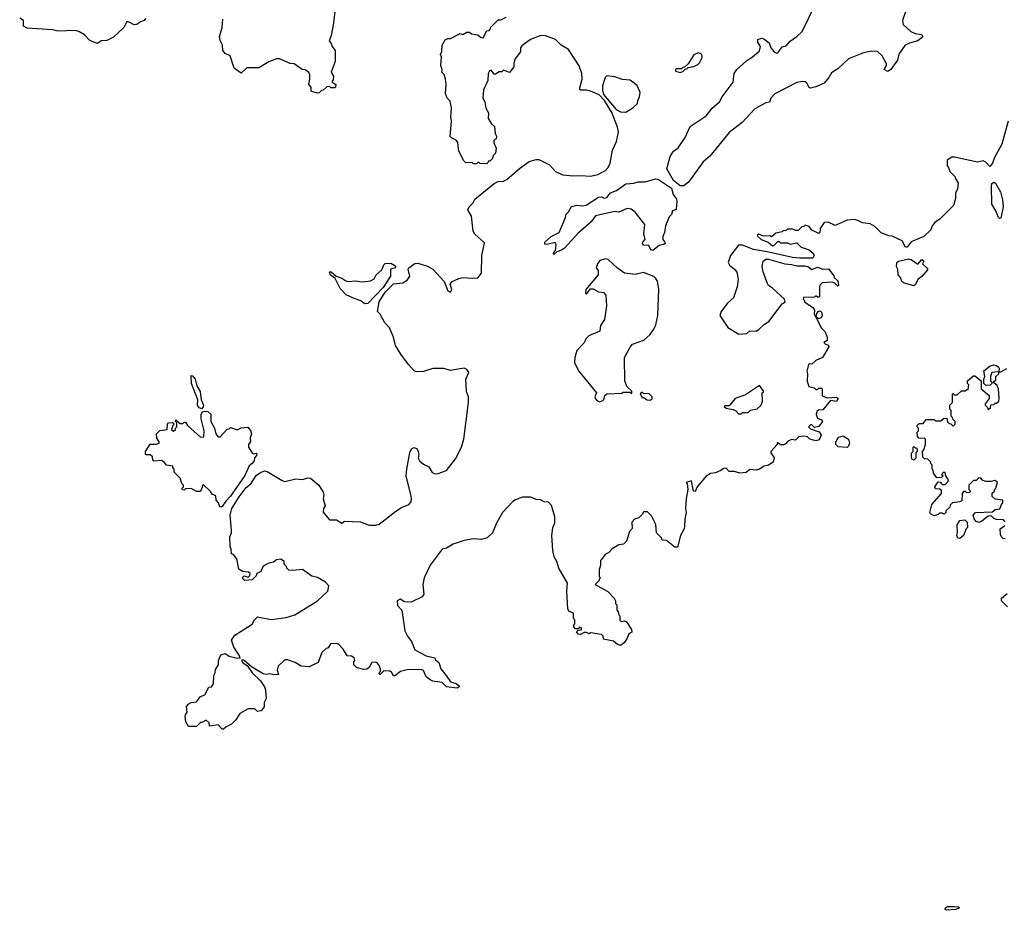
# Model space of a CAD drawing. Extents: x 2220520 to 2384350, y 721165 to 893491.
# Tile 154 of 256: x 2332104 to 2339351, y 775258 to 781811. Entities that reach past the tile are written whole.
import ezdxf

# ---------------------------------------------------------------- set-up
doc = ezdxf.new("R2010")
doc.units = 0

msp = doc.modelspace()

# ---------------------------------------------------------------- linework, layer by layer
at = {"layer": '0CON20XD'}
for points in [[(2334426.2, 781895), (2334413.3, 781785), (2334396.2, 781695), (2334382.5, 781655), (2334397, 781637), (2334402.5, 781615), (2334426.7, 781585), (2334426.4, 781503.6), (2334397.5, 781425), (2334412.5, 781395), (2334411.7, 781368.3), (2334400, 781355), (2334430, 781335), (2334428.3, 781318.3), (2334425, 781310), (2334395, 781310), (2334385, 781320), (2334365, 781317.5), (2334338.3, 781291.7), (2334325, 781290), (2334307, 781273), (2334295, 781270), (2334255, 781282.5), (2334250, 781285), (2334250, 781315), (2334232.5, 781335), (2334240, 781375), (2334240, 781405), (2334233, 781423), (2334205, 781442.5), (2334183.9, 781443.9), (2334125, 781487.5), (2334095, 781490), (2334015, 781522.5), (2333995, 781522.5), (2333938.3, 781501.7), (2333865, 781457.5), (2333775, 781456.7), (2333735, 781417.5), (2333682.5, 781455), (2333652.5, 781545), (2333615, 781562.5), (2333600, 781585), (2333596.7, 781625), (2333578.3, 781658.3), (2333573.8, 781685), (2333593.3, 781755), (2333600, 781815)], [(2338630, 781885), (2338602, 781805), (2338606.1, 781776.1), (2338663.8, 781723.8), (2338695, 781710.5), (2338741.7, 781701.7), (2338752.5, 781685), (2338713.8, 781655), (2338652.4, 781637.6), (2338619.1, 781620.9), (2338575, 781556.7), (2338565.7, 781514.3), (2338515, 781446), (2338495, 781430), (2338466.7, 781445), (2338483.8, 781475), (2338483.6, 781486.4), (2338452, 781545), (2338416.8, 781576.8), (2338375, 781581.1), (2338315, 781566.4), (2338205, 781522.8), (2338125, 781450), (2338078.6, 781421.4), (2338060.8, 781385), (2338025, 781344.3), (2337965, 781318), (2337925, 781308.8), (2337915, 781313.3), (2337897.5, 781345), (2337885, 781354.3), (2337865, 781357.5), (2337825, 781350.4), (2337661.4, 781265), (2337632.9, 781235), (2337623.3, 781205), (2337595, 781200.8), (2337515, 781155.4), (2337422.2, 781055), (2337325, 780980.9), (2337182.7, 780807.3), (2337135, 780764.4), (2337025.4, 780615), (2336991.9, 780588.1), (2336965, 780590), (2336915, 780628.9), (2336866.5, 780715), (2336890.9, 780805), (2336917, 780843), (2336950.6, 780869.4)], [(2336950.6, 780869.4), (2337001.5, 780945), (2337040, 781025), (2337157.8, 781105), (2337200.3, 781159.7), (2337255, 781208), (2337274.2, 781245), (2337355, 781352), (2337363.1, 781415), (2337382.5, 781445), (2337455, 781510), (2337495.3, 781534.7), (2337548.3, 781581.7), (2337555.5, 781615), (2337538.1, 781645), (2337536, 781665), (2337563.3, 781676.7), (2337580.5, 781670.5), (2337620.5, 781640.5), (2337631.9, 781605), (2337656.5, 781575), (2337675, 781564.7), (2337685, 781567.7), (2337715, 781612), (2337745, 781618.6), (2337775, 781652.9), (2337825, 781687.8), (2337863.1, 781725), (2337955.7, 781915)], [(2333030.7, 781819.3), (2333020, 781805), (2332993.3, 781796.7), (2332965, 781776.7), (2332945, 781772.5), (2332915, 781792), (2332892, 781798), (2332870, 781755), (2332795, 781683.8), (2332745, 781657.5), (2332705, 781656.7), (2332675, 781636.7), (2332619.3, 781659.3), (2332580.5, 781700.5), (2332540, 781725), (2332515, 781732.5), (2332385, 781727.5), (2332345, 781737.5), (2332158.3, 781748.3), (2332132.5, 781765), (2332132.5, 781805), (2332103.6, 781823.6)], [(2335605, 780830), (2335588.3, 780811.7), (2335585, 780790), (2335565, 780770), (2335555, 780770), (2335545, 780750), (2335492.5, 780752.5), (2335485, 780760), (2335475, 780760), (2335465, 780750), (2335445, 780750), (2335435, 780760), (2335388.3, 780758.3), (2335371.7, 780771.7), (2335336.7, 780845), (2335328.3, 780908.3), (2335316.1, 780926.1), (2335281.7, 780941.7), (2335272, 780952), (2335282.5, 781065), (2335276.7, 781095), (2335283, 781163), (2335271.7, 781211.7), (2335250, 781235), (2335238.3, 781268.3), (2335242.5, 781335), (2335237.5, 781375), (2335228.3, 781408.3), (2335210, 781425), (2335212.5, 781445), (2335203.3, 781475), (2335207.5, 781535), (2335200, 781555), (2335211.7, 781578.3), (2335213.3, 781625), (2335235, 781662.5), (2335255, 781672.5), (2335275, 781672.5), (2335345, 781710), (2335365, 781702.5), (2335395, 781720), (2335415, 781720), (2335428.3, 781708.3), (2335475, 781700), (2335495, 781682.5), (2335515, 781677.5), (2335541.7, 781728.3), (2335558.3, 781731.7), (2335570, 781745), (2335570, 781755), (2335625, 781810), (2335645, 781810), (2335685, 781830)], [(2336385, 777840), (2336378.3, 777831.7), (2336380, 777795), (2336370, 777765), (2336370, 777715), (2336380, 777705), (2336370, 777695), (2336370, 777685), (2336340, 777655), (2336433.6, 777603.6), (2336480, 777555), (2336490, 777535), (2336490, 777515), (2336500, 777505), (2336500, 777465), (2336510, 777455), (2336513, 777433), (2336520, 777425), (2336521.7, 777391.7), (2336533.3, 777383.3), (2336555, 777387.5), (2336569.3, 777379.3), (2336607.5, 777325), (2336610, 777305), (2336587, 777293), (2336573.9, 777256.1), (2336553.8, 777225), (2336525, 777207.1), (2336503.3, 777213.3), (2336475, 777237.5), (2336401.7, 777251.7), (2336397.5, 777275), (2336385, 777286.7), (2336305, 777300), (2336295, 777292.5), (2336275, 777302.5), (2336258.3, 777301.7), (2336231.7, 777288.3), (2336215, 777290), (2336202.5, 777307.5), (2336215, 777320), (2336238.3, 777321.7), (2336240, 777335), (2336225, 777340), (2336215, 777330), (2336195, 777330), (2336183, 777343), (2336183, 777357), (2336190, 777365), (2336190, 777395), (2336180, 777405), (2336180, 777445), (2336145, 777460), (2336137.5, 777475), (2336131.2, 777605), (2336136, 777665), (2336073.3, 777775), (2336057.5, 777825), (2336038.3, 777858.3), (2336027.5, 777905), (2336020, 778015), (2336027, 778073), (2336041.7, 778108.3), (2336042.5, 778155), (2336017, 778237), (2335995, 778260), (2335963, 778263), (2335937, 778277), (2335905, 778280), (2335865, 778297.5), (2335805, 778297.5), (2335753, 778277), (2335733.6, 778266.4), (2335657.5, 778185), (2335613.3, 778106.7), (2335583.6, 778036.4), (2335545, 777997.5), (2335503, 777987), (2335445, 777990), (2335375, 777980), (2335295, 777952.5), (2335245, 777922.5), (2335213.3, 777915), (2335125, 777796.7), (2335080, 777705), (2335070.6, 777655), (2335078.9, 777585), (2335065, 777564.4), (2334985, 777524), (2334935, 777527.5), (2334905, 777546.7), (2334883.3, 777535), (2334885, 777500), (2334916.4, 777466.4), (2334938.8, 777315), (2334957.5, 777275), (2334987.5, 777235), (2335012.5, 777175), (2335095, 777130), (2335160, 777115), (2335165, 777100), (2335190, 777080), (2335204.1, 777034.1), (2335242.5, 776985), (2335275, 776940), (2335316.7, 776926.7), (2335338.3, 776908.3), (2335338.3, 776901.7), (2335325, 776893.3), (2335245, 776901.2), (2335213.9, 776933.9), (2335145, 776943.8), (2335125, 776953.8), (2335096.4, 776976.4), (2335075, 777023.3), (2335059.4, 777029.4), (2334955, 777026.2), (2334906.1, 777013.9), (2334865, 776982.5), (2334855, 776982.5), (2334839.3, 777009.3), (2334827, 777017), (2334785, 777020), (2334755, 776990), (2334750, 777005), (2334760, 777015), (2334760, 777035), (2334747.5, 777065), (2334735, 777077.5), (2334725, 777082.5), (2334695, 777080), (2334676.4, 777043.6), (2334658.3, 777031.7), (2334635, 777028.8), (2334582.5, 777045), (2334563.3, 777065), (2334562.5, 777085), (2334570, 777095), (2334566.4, 777116.4), (2334547, 777127), (2334515, 777130), (2334485, 777180), (2334450, 777215), (2334435, 777220), (2334391.7, 777218.3), (2334375, 777190), (2334360, 777185), (2334326.7, 777155), (2334299.5, 777080.5), (2334235, 777048), (2334175, 777053.8), (2334131.7, 777081.7), (2334075, 777100), (2334055, 777100), (2334006.7, 777055), (2334000, 777025), (2334008.3, 776991.7), (2333975, 776990), (2333945, 776997.5), (2333917.5, 776992.5), (2333895, 776997.5), (2333809.2, 777049.2), (2333755, 777096), (2333745, 777100), (2333737.5, 777095), (2333745, 777077.5), (2333778.3, 777058.3), (2333815, 777004), (2333876.7, 776945), (2333905, 776902.5), (2333913, 776877), (2333917.5, 776815), (2333903, 776787), (2333902.5, 776755), (2333880, 776725), (2333855, 776720), (2333835, 776740), (2333785, 776740), (2333723.6, 776706.4), (2333695, 776660), (2333663, 776627), (2333623, 776607), (2333605, 776590), (2333595, 776590), (2333565, 776622.5), (2333501.7, 776611.7), (2333498.3, 776638.3), (2333475, 776657.5), (2333445, 776640), (2333435, 776640), (2333405, 776610), (2333345, 776610), (2333327.5, 776645), (2333322.5, 776685), (2333323, 776697), (2333337.5, 776715), (2333332.5, 776755), (2333342.5, 776775), (2333365, 776787.5), (2333405, 776792.5), (2333435, 776830), (2333466.4, 776843.6), (2333495, 776900), (2333515, 776902.5), (2333530, 776925), (2333532.5, 776985), (2333542.5, 777005), (2333545, 777030), (2333567.5, 777065), (2333566.7, 777095), (2333585, 777136.7), (2333615, 777146.2), (2333645, 777126.7), (2333694.4, 777114.4), (2333726.7, 777113.3), (2333719.2, 777135), (2333680.8, 777195), (2333663.9, 777246.1), (2333687, 777283), (2333779.5, 777340.5), (2333815.9, 777364.1), (2333832.5, 777395), (2333855, 777417.5), (2333955, 777396.7), (2334065, 777413.3), (2334127.7, 777432.3), (2334295.8, 777534.2), (2334372.5, 777605), (2334380, 777645), (2334355, 777672.5), (2334295, 777707.5), (2334255, 777717.5), (2334186.4, 777766.4), (2334115, 777757.5), (2334085, 777760), (2334070, 777775), (2334068.3, 777788.3), (2334050, 777805), (2334050, 777825), (2334025, 777842.5), (2333995, 777837.5), (2333971.7, 777818.3), (2333938.3, 777811.7), (2333895, 777790), (2333879.3, 777750.7), (2333850, 777735), (2333845, 777720), (2333815, 777690), (2333760, 777685), (2333745, 777700), (2333745, 777710), (2333755, 777720), (2333785, 777710), (2333798.3, 777721.7), (2333800, 777735), (2333787, 777747), (2333745, 777750), (2333717, 777767), (2333702.5, 777845), (2333676.4, 777876.4), (2333661.7, 777881.7), (2333660, 777915), (2333652.5, 777935), (2333650, 778005), (2333662.5, 778035), (2333662.5, 778055), (2333652, 778165), (2333665.6, 778215), (2333718.8, 778301.2), (2333770.7, 778369.3), (2333804, 778395), (2333845, 778456.2), (2333875, 778480), (2333905, 778492.5), (2333925, 778486.7), (2334035, 778420), (2334055, 778413.3), (2334135, 778432.5), (2334185, 778427.5), (2334225, 778440), (2334245, 778436.7), (2334305, 778386.2), (2334337.5, 778335), (2334342.5, 778315), (2334337.5, 778285), (2334353.3, 778235), (2334339.2, 778215), (2334337.1, 778187.1), (2334385, 778130), (2334435, 778130), (2334475, 778107.5), (2334495, 778120), (2334613, 778117), (2334675, 778091.2), (2334725, 778092), (2334750.5, 778099.5), (2334871.2, 778195), (2334915, 778222.5), (2334967.5, 778245), (2334985, 778262.5), (2334988.8, 778285), (2334983.8, 778315), (2334947.5, 778455), (2334953.8, 778505), (2334974.2, 778625.8), (2334987.7, 778652.3), (2335005, 778663.8), (2335025.7, 778655.7), (2335036.2, 778635), (2335042.5, 778615), (2335037.5, 778585), (2335046.1, 778566.1), (2335075, 778540), (2335115, 778520), (2335140.5, 778480.5), (2335160.7, 778470.7), (2335185, 778472.5), (2335245, 778493.8), (2335311.1, 778578.9), (2335356.9, 778665), (2335372.9, 778725), (2335406.2, 778995), (2335406.2, 779035), (2335393.6, 779076.4), (2335388.8, 779165), (2335408.8, 779215), (2335395, 779236.7), (2335375, 779246.2), (2335275, 779230.8), (2335225.5, 779245.5), (2335145, 779244.4), (2335075, 779222.9), (2335020.9, 779220.9), (2335006.9, 779226.9), (2334965, 779274), (2334909.2, 779350.8), (2334870.5, 779415), (2334855.7, 779475), (2334825.8, 779545), (2334791.2, 779581.2), (2334756.7, 779645), (2334737.5, 779665), (2334750, 779735), (2334792.7, 779807.3), (2334855, 779867.5), (2334925, 779875.8), (2334955.8, 779895), (2334976.5, 779925), (2334963.8, 779975), (2334968.8, 779985), (2335013.2, 780016.8), (2335035, 780020.8), (2335105, 779998.6), (2335144.2, 779975), (2335228, 779885), (2335254.4, 779815), (2335275, 779805.7), (2335285.4, 779825), (2335272, 779865), (2335286, 779885), (2335335, 779908.1), (2335365, 779914.4), (2335435, 779908.8), (2335475, 779912.5), (2335502.5, 779945), (2335504.2, 780075), (2335525, 780170), (2335453.3, 780233.3), (2335442.5, 780255), (2335430, 780365), (2335403.3, 780413.3), (2335412, 780435), (2335438.3, 780461.7), (2335455, 780490), (2335595, 780606.7), (2335625, 780620), (2335665, 780622.5), (2335690, 780635), (2335783.6, 780716.4), (2335855, 780767.5), (2335905, 780782.5), (2335925, 780782.5), (2336003.6, 780743.6), (2336047.5, 780695), (2336100.6, 780670.6), (2336175, 780661.9), (2336235, 780665.4), (2336305, 780659.5), (2336358.6, 780671.4), (2336415, 780702.9), (2336436.2, 780723.8), (2336449.5, 780755), (2336467.9, 780852.1), (2336495.6, 780915), (2336510.8, 780985), (2336505, 781021.2), (2336462.6, 781127.4), (2336407.5, 781217.5), (2336368.9, 781258.9), (2336305, 781286.2), (2336275, 781294), (2336234.1, 781294.1), (2336225, 781300), (2336244, 781375), (2336241.4, 781415), (2336221.1, 781471.1), (2336142.7, 781592.7), (2336090, 781625), (2336047.5, 781665), (2335975, 781692.5), (2335940, 781695), (2335863.3, 781665), (2335800.7, 781619.3), (2335790, 781605), (2335790, 781575), (2335748.3, 781521.7), (2335747, 781503), (2335740, 781495), (2335740, 781465), (2335708.3, 781421.7), (2335665, 781440), (2335651.7, 781428.3), (2335632.5, 781427.5), (2335605, 781410), (2335595, 781410), (2335575, 781440), (2335562.5, 781435), (2335552.5, 781415), (2335550, 781365), (2335517.5, 781295), (2335513, 781237), (2335526.7, 781205), (2335535, 781160), (2335553.3, 781125), (2335552.5, 781085), (2335576.7, 781045), (2335597.5, 781025), (2335602.5, 780975), (2335612.5, 780955), (2335610, 780935), (2335592.5, 780925), (2335592.5, 780905), (2335610, 780865), (2335605, 780830)], [(2336965, 781422.5), (2336985, 781430), (2337001.7, 781448.3), (2337015, 781450), (2337025, 781460), (2337065, 781467.5), (2337095, 781482.5), (2337107.5, 781495), (2337126.4, 781533.6), (2337127.5, 781545), (2337119.3, 781559.3), (2337097, 781567), (2337065, 781552.5), (2337023, 781487), (2336998.3, 781461.7), (2336985, 781460), (2336975, 781450), (2336935, 781450), (2336930, 781445), (2336931.7, 781431.7), (2336965, 781422.5)], [(2336565, 781131.2), (2336616.1, 781163.9), (2336650, 781195), (2336653, 781217), (2336666.4, 781243.6), (2336670, 781275), (2336648.3, 781328.3), (2336596.4, 781366.4), (2336541.7, 781371.7), (2336485, 781390), (2336425, 781398.8), (2336412.5, 781385), (2336394.5, 781325), (2336393.4, 781293.4), (2336401.3, 781261.3), (2336495, 781150), (2336525, 781134.6), (2336565, 781131.2)], [(2339380, 781065), (2339332.5, 780895), (2339276.4, 780793.6), (2339263.3, 780755), (2339245, 780730), (2339215, 780762.5), (2339195, 780772.5), (2339155, 780762.5), (2338985, 780800), (2338965, 780800), (2338931.7, 780778.3), (2338930, 780735), (2338940, 780725), (2338950, 780695), (2338990, 780655), (2338990, 780645), (2339011.7, 780611.7), (2339007.5, 780565), (2338993, 780537), (2338992.5, 780495), (2338977.5, 780445), (2338880, 780345), (2338840.7, 780319.3), (2338820, 780295), (2338810, 780265), (2338760, 780215), (2338665, 780177.5), (2338635, 780137.5), (2338625, 780137.5), (2338600, 780185), (2338525, 780217.5), (2338500.7, 780220.7), (2338445, 780242.5), (2338399.1, 780289.1), (2338365, 780309.2), (2338306.2, 780316.2), (2338273.9, 780333.9), (2338245, 780341.2), (2338195, 780336.2), (2338105, 780296.7), (2338055, 780322.5), (2338025, 780320), (2337996.7, 780275), (2337992.5, 780245), (2337985, 780237.5), (2337935, 780262.5), (2337915, 780290), (2337885, 780300), (2337875, 780290), (2337861.7, 780288.3), (2337835, 780260), (2337815, 780260), (2337795, 780270), (2337755, 780270), (2337745, 780260), (2337723, 780257), (2337715, 780250), (2337668.3, 780241.7), (2337637.5, 780212.5), (2337625, 780220), (2337578.3, 780218.3), (2337545, 780232.5), (2337533, 780227), (2337537.5, 780215), (2337562.5, 780195), (2337613.6, 780173.6), (2337645, 780147.5), (2337655, 780150), (2337685, 780180), (2337695, 780180), (2337705, 780170), (2337755, 780170), (2337775, 780160), (2337825, 780170), (2337855, 780137.5), (2337915, 780116.7), (2337945, 780093.3), (2337952, 780075), (2337942.3, 780057.7), (2337845, 780056.9), (2337792.6, 780062.6), (2337605, 780104.2), (2337505, 780120), (2337425, 780151.8), (2337395, 780151.4), (2337334.6, 780075.4), (2337319.2, 780025), (2337328, 780005), (2337365, 779976.2), (2337383, 779953), (2337393, 779903), (2337385.7, 779845), (2337358.1, 779765), (2337314.4, 779725), (2337266.2, 779665), (2337257.5, 779635), (2337315, 779547.5), (2337398.3, 779498.3), (2337455, 779502.5), (2337478.3, 779521.7), (2337525, 779520), (2337545, 779532.5), (2337585, 779570), (2337618.3, 779591.7), (2337715, 779720), (2337737, 779733), (2337732.5, 779755), (2337645, 779836.2), (2337616.7, 779855), (2337606, 779875), (2337576.2, 779955), (2337568.8, 779995), (2337576.4, 780033.6), (2337595, 780048.8), (2337615, 780050), (2337735, 780014), (2337785, 780011.1), (2337825, 780000), (2337885, 780000), (2337905, 779994.2), (2337935, 779973.3), (2337975, 779990.8), (2338015, 779976.2), (2338058.3, 779978.3), (2338097, 779927), (2338100, 779915), (2338125, 779890), (2338130, 779855), (2338125, 779850), (2338103, 779873), (2338085, 779880), (2338010, 779875), (2337993, 779857), (2337990, 779845), (2337990, 779775), (2337985, 779770), (2337975, 779770), (2337965, 779780), (2337955, 779770), (2337935, 779767.5), (2337875, 779770), (2337870, 779755), (2337880, 779745), (2337880, 779735), (2337943, 779693), (2337953, 779673), (2337952.5, 779645), (2337965, 779620), (2337970, 779620), (2337970, 779645), (2337980, 779665), (2337995, 779670), (2338005, 779660), (2338010, 779635), (2338003, 779617), (2337985, 779610), (2337975, 779620), (2337970, 779615), (2338003.3, 779545), (2338033.8, 779513.8), (2338047.5, 779475), (2338048.3, 779451.7), (2338022.5, 779435), (2338035, 779422.5), (2338055, 779420), (2338060, 779405), (2338012.5, 779325), (2337965, 779302.5), (2337935, 779277.5), (2337915, 779280), (2337910, 779275), (2337897.5, 779225), (2337903.3, 779205), (2337900.7, 779150.7), (2337913, 779113), (2337951.7, 779101.7), (2337965, 779090), (2337975, 779090), (2337985, 779100), (2338005, 779100), (2338010, 779095), (2338010, 779045), (2338015, 779040), (2338048.3, 779028.3), (2338115, 779032.5), (2338127.5, 779025), (2338115, 779002.5), (2338071.7, 779008.3), (2338015, 778940), (2337983, 778937), (2337971.7, 778928.3), (2337967.5, 778905), (2337975, 778880), (2338006.1, 778866.1), (2338012.5, 778855), (2337985, 778817.5), (2337955, 778810), (2337935, 778830), (2337925, 778830), (2337910, 778815), (2337925, 778800), (2337989.3, 778779.3), (2338002.5, 778755), (2337989.3, 778720.7), (2337965, 778713.3), (2337947, 778717), (2337920, 778725), (2337901.7, 778741.7), (2337875, 778747.5), (2337838.3, 778741.7), (2337815, 778717.5), (2337785, 778722.5), (2337755, 778707.5), (2337745, 778692.5), (2337725, 778682.5), (2337703, 778683), (2337691.7, 778691.7), (2337680, 778700), (2337680, 778685), (2337633.3, 778635), (2337633, 778623), (2337658.3, 778588.3), (2337650, 778555), (2337615, 778532.5), (2337583.3, 778526.7), (2337550, 778505), (2337525, 778497.5), (2337478.3, 778501.7), (2337451.7, 778478.3), (2337405, 778473.3), (2337365, 778487.5), (2337325, 778487.5), (2337305, 778510), (2337285, 778507.5), (2337265, 778493.3), (2337225, 778477.5), (2337188.3, 778471.7), (2337157, 778453), (2337090, 778375), (2337075, 778340), (2337063, 778343), (2337048.3, 778418.3), (2337010, 778405), (2337017.5, 778397.5), (2337022.5, 778355), (2337010, 778285), (2337003.8, 778215), (2337008.8, 778185), (2336998.8, 778135), (2336998, 778085), (2336993.8, 778065), (2336967.5, 778015), (2336945, 777930), (2336925, 777930), (2336865, 777980), (2336831.7, 777981.7), (2336828.3, 777998.3), (2336790, 778035), (2336787, 778097), (2336755, 778160), (2336725, 778190), (2336695, 778190), (2336688.3, 778171.7), (2336660, 778145), (2336630, 778135), (2336610, 778115), (2336611.7, 778068.3), (2336592.5, 778045), (2336570, 777975), (2336547, 777953), (2336513, 777947), (2336465, 777917.5), (2336439.3, 777890.7), (2336413.6, 777876.4), (2336385, 777840)], [(2336035, 780083.3), (2336032.5, 780095), (2336047, 780113), (2336050.7, 780129.3), (2336052, 780155), (2336045, 780172.5), (2335985, 780156.7), (2335970, 780160), (2335970, 780175), (2336015, 780216), (2336073.6, 780246.4), (2336121.2, 780355), (2336125, 780380), (2336143.3, 780396.7), (2336165, 780436), (2336205, 780447.5), (2336245, 780442), (2336272.3, 780447.7), (2336365, 780506), (2336385, 780506.9), (2336405, 780499.1), (2336425, 780501.9), (2336452.2, 780537.8), (2336496.1, 780553.9), (2336565, 780602.9), (2336625, 780608.1), (2336655, 780617.8), (2336705, 780618.1), (2336785, 780640), (2336805, 780635.6), (2336900.7, 780570.7), (2336914, 780525), (2336935.3, 780495), (2336940.8, 780475), (2336936.7, 780415), (2336910, 780405), (2336901.7, 780378.3), (2336885, 780360), (2336856.2, 780295), (2336850, 780245), (2336837.5, 780215), (2336837.5, 780195), (2336853.3, 780173.3), (2336856, 780165), (2336845, 780156.7), (2336810.6, 780149.4), (2336765, 780114), (2336748.3, 780118.3), (2336735, 780150), (2336695, 780152.5), (2336687.5, 780165), (2336690, 780175), (2336707.5, 780195), (2336698, 780235), (2336706.2, 780305), (2336633.3, 780395), (2336605, 780416.2), (2336575, 780422), (2336515, 780396), (2336485, 780398.8), (2336341.1, 780368.9), (2336309.2, 780325), (2336211.5, 780238.5), (2336115, 780131.2), (2336092.5, 780115), (2336056.7, 780103.3), (2336035, 780083.3)], [(2339315, 780347.5), (2339307.5, 780355), (2339290, 780405), (2339260, 780455), (2339257.5, 780585), (2339260, 780605), (2339275, 780616.7), (2339287.3, 780607.3), (2339322.5, 780545), (2339337.5, 780485), (2339342.5, 780435), (2339325, 780350), (2339315, 780347.5)], [(2334640.7, 779720.7), (2334615, 779743.3), (2334565, 779758.8), (2334507.7, 779787.7), (2334463.2, 779833.2), (2334426.4, 779906.4), (2334390, 779935), (2334383.3, 779956.7), (2334397.5, 779955), (2334433.3, 779923.3), (2334475, 779910), (2334505, 779888.8), (2334525, 779883.8), (2334575, 779890), (2334625, 779881.2), (2334685, 779888.8), (2334712.5, 779905), (2334727.5, 779935), (2334768.8, 779971.2), (2334783, 780007), (2334793, 780017), (2334835, 780018.8), (2334865, 780003.3), (2334873.3, 779995), (2334867.5, 779985), (2334833.8, 779976.2), (2334832.9, 779925), (2334779.7, 779840.3), (2334665, 779723.5), (2334640.7, 779720.7)], [(2336375, 779000), (2336385, 779003.3), (2336402.5, 779015), (2336410, 779045), (2336425, 779057.5), (2336535, 779062.5), (2336545, 779070), (2336595, 779070), (2336608.3, 779061.7), (2336608.3, 779078.3), (2336571.7, 779111.7), (2336557.5, 779155), (2336556.7, 779325), (2336597.7, 779402.3), (2336615, 779423.3), (2336697.3, 779452.7), (2336743.3, 779495), (2336772, 779535), (2336786, 779565), (2336800, 779635), (2336807.9, 779827.9), (2336797.3, 779887.3), (2336787.3, 779907.3), (2336771.2, 779921.2), (2336695, 779951.2), (2336635, 779936.5), (2336555, 779946.2), (2336502.9, 779982.9), (2336435, 780045.6), (2336415, 780051.4), (2336375, 780039.2), (2336355.7, 780015), (2336346.7, 779985), (2336362.5, 779965), (2336361.2, 779935), (2336270, 779825), (2336268.3, 779798.3), (2336275, 779792.5), (2336305, 779830), (2336325, 779830), (2336365, 779808.8), (2336400, 779805), (2336417.5, 779785), (2336423, 779707), (2336407.5, 779605), (2336378.3, 779561.7), (2336375, 779520), (2336292.5, 779485), (2336272.5, 779465), (2336255, 779430), (2336205, 779376.7), (2336189.2, 779325), (2336188.3, 779288.3), (2336216.4, 779226.4), (2336350, 779065), (2336337.5, 779035), (2336341.7, 779021.7), (2336355, 779006.7), (2336375, 779000)], [(2338685, 779852.5), (2338610, 779875), (2338597.5, 779885), (2338587.5, 779915), (2338570, 779935), (2338566.7, 779975), (2338556.7, 779995), (2338560, 780025), (2338572.5, 780035), (2338645, 780052.5), (2338666.4, 780046.4), (2338715, 780012.5), (2338743, 780047), (2338760, 780035), (2338750, 780015), (2338785, 779980), (2338785, 779970), (2338745, 779922.5), (2338715, 779900), (2338698.3, 779861.7), (2338685, 779852.5)], [(2339357, 778117), (2339345, 778130), (2339293, 778133), (2339275, 778140), (2339255, 778160), (2339233, 778157), (2339185, 778120), (2339165, 778112.5), (2339145, 778117.5), (2339129.3, 778139.3), (2339122.5, 778165), (2339140, 778185), (2339265, 778190), (2339283, 778207), (2339318.3, 778211.7), (2339330, 778245), (2339340, 778255), (2339340, 778275), (2339283, 778283), (2339263, 778303), (2339263, 778327), (2339278.3, 778341.7), (2339280, 778355), (2339290, 778365), (2339300, 778405), (2339285, 778420), (2339255, 778412.5), (2339213, 778413), (2339191.7, 778421.7), (2339175, 778440), (2339161.7, 778438.3), (2339145, 778420), (2339125, 778420), (2339111.7, 778408.3), (2339090, 778385), (2339090, 778355), (2339100, 778345), (2339098.3, 778331.7), (2339075, 778330), (2339065, 778340), (2339051.7, 778338.3), (2339040, 778325), (2339038.3, 778271.7), (2339025, 778262.5), (2338970, 778255), (2338951.7, 778238.3), (2338950, 778225), (2338921.7, 778198.3), (2338920, 778185), (2338908.3, 778171.7), (2338895, 778180), (2338875, 778180), (2338865, 778170), (2338835, 778160), (2338807.5, 778175), (2338803.3, 778185), (2338817.5, 778245), (2338890, 778325), (2338888.3, 778348.3), (2338877, 778357), (2338845, 778360), (2338840, 778375), (2338865, 778410), (2338878.3, 778408.3), (2338895, 778390), (2338915, 778390), (2338935, 778410), (2338940, 778425), (2338920, 778455), (2338915, 778480), (2338901.7, 778478.3), (2338890, 778465), (2338900, 778455), (2338888.3, 778441.7), (2338855, 778440), (2338830, 778475), (2338827, 778497), (2338820, 778505), (2338820, 778535), (2338810, 778545), (2338808.3, 778558.3), (2338788.3, 778578.3), (2338765, 778580), (2338751.7, 778591.7), (2338750, 778635), (2338760, 778645), (2338770, 778685), (2338770, 778725), (2338765, 778730), (2338723, 778733), (2338713, 778743), (2338710, 778775), (2338720, 778785), (2338720, 778805), (2338710, 778815), (2338710, 778825), (2338725, 778840), (2338755, 778840), (2338775, 778870), (2338835, 778870), (2338845, 778860), (2338885, 778860), (2338903, 778877), (2338928.3, 778878.3), (2338933, 778853), (2338945, 778840), (2338958.3, 778838.3), (2338975, 778820), (2338990, 778835), (2338990, 778855), (2338971.7, 778871.7), (2338970, 778885), (2338960, 778895), (2338960, 778935), (2338950, 778945), (2338950, 778975), (2338970, 778995), (2338970, 779055), (2338975, 779060), (2338985, 779050), (2339005, 779050), (2339035, 779080), (2339065, 779080), (2339075, 779090), (2339085, 779090), (2339090, 779125), (2339080, 779135), (2339080, 779155), (2339125, 779190), (2339135, 779190), (2339180, 779155), (2339180, 779095), (2339240, 779045), (2339240, 779025), (2339210, 778985), (2339210, 778975), (2339228.3, 778958.3), (2339231.7, 778941.7), (2339250, 778955), (2339251.7, 778978.3), (2339275, 778980), (2339285, 778990), (2339295, 778990), (2339310, 779005), (2339312.5, 779025), (2339307.5, 779095), (2339298.3, 779118.3), (2339270, 779145), (2339288.3, 779161.7), (2339290, 779185), (2339310, 779205), (2339310, 779220), (2339260, 779215), (2339250, 779185), (2339250, 779155), (2339260, 779145), (2339260, 779135), (2339247, 779123), (2339215, 779120), (2339200, 779135), (2339200, 779165), (2339207.5, 779185), (2339201.7, 779228.3), (2339246.4, 779263.6), (2339275, 779271.2), (2339295, 779266.7), (2339307.5, 779255), (2339312.5, 779245), (2339310, 779220), (2339325, 779220), (2339370, 779245)], [(2333445, 778948.8), (2333425, 778956), (2333412.9, 778975), (2333414.2, 779015), (2333367.5, 779135), (2333365, 779192.5), (2333375, 779190), (2333395.7, 779165.7), (2333406.8, 779116.8), (2333431.4, 779075), (2333440, 779015), (2333455.7, 778975), (2333455, 778962.5), (2333445, 778948.8)], [(2336745, 779012.5), (2336758.3, 779021.7), (2336760, 779035), (2336738.3, 779058.3), (2336695, 779060), (2336685, 779070), (2336671.7, 779058.3), (2336685, 779030), (2336695, 779030), (2336723, 779013), (2336745, 779012.5)], [(2337415, 778910), (2337425, 778920), (2337465, 778920), (2337483, 778937), (2337531.7, 778948.3), (2337562.5, 778975), (2337572.5, 779005), (2337570, 779065), (2337580, 779075), (2337548.3, 779118.3), (2337445, 779050), (2337370, 779025), (2337325, 778970), (2337295, 778970), (2337290, 778965), (2337305, 778952.5), (2337355, 778942.5), (2337375, 778932.5), (2337395, 778910), (2337415, 778910)], [(2333585, 778223.8), (2333576.7, 778226.7), (2333566, 778256), (2333550, 778275), (2333548.3, 778308.3), (2333520.7, 778320.7), (2333509.3, 778339.3), (2333455, 778390), (2333435, 778340), (2333405, 778340), (2333365, 778362.5), (2333325, 778360), (2333315, 778350), (2333301.7, 778351.7), (2333300, 778365), (2333310, 778375), (2333310, 778385), (2333298.3, 778398.3), (2333285, 778437.5), (2333241.7, 778481.7), (2333240, 778505), (2333230, 778515), (2333230, 778525), (2333183, 778533), (2333166.4, 778556.4), (2333146.4, 778566.4), (2333091.7, 778561.7), (2333083, 778573), (2333080, 778595), (2333065, 778610), (2333035, 778610), (2333030, 778615), (2333030, 778635), (2333065, 778686.7), (2333111.7, 778688.3), (2333130, 778695), (2333130, 778705), (2333113, 778733), (2333110, 778765), (2333135, 778788.8), (2333190, 778795), (2333192.5, 778835), (2333200, 778845), (2333228.3, 778848.3), (2333240, 778835), (2333230, 778825), (2333220, 778795), (2333235, 778782.5), (2333250, 778795), (2333250, 778805), (2333260, 778815), (2333260, 778845), (2333250, 778855), (2333252.5, 778867.5), (2333285, 778840), (2333305, 778840), (2333315, 778850), (2333325, 778850), (2333340, 778825), (2333435, 778740), (2333458.3, 778741.7), (2333462.5, 778785), (2333440, 778875), (2333440, 778905), (2333447.7, 778922.3), (2333465, 778930), (2333487.8, 778927.8), (2333509.7, 778909.7), (2333511.1, 778855), (2333536.7, 778805), (2333547.5, 778765), (2333565, 778742.5), (2333578.3, 778741.7), (2333631.7, 778798.3), (2333645, 778800), (2333655, 778810), (2333705, 778792.5), (2333735, 778807.5), (2333781.7, 778811.7), (2333801.7, 778788.3), (2333808.8, 778765), (2333801.2, 778735), (2333803, 778707), (2333787.5, 778685), (2333787.5, 778665), (2333815, 778622.5), (2333825, 778617.5), (2333845, 778622.5), (2333850, 778615), (2333846.2, 778605), (2333831.7, 778588.3), (2333829.2, 778565), (2333815.4, 778544.6), (2333791.9, 778528.1), (2333761.7, 778458.3), (2333656.1, 778303.9), (2333620.8, 778269.2), (2333595, 778228), (2333585, 778223.8)], [(2338195, 778662.5), (2338128.3, 778668.3), (2338110, 778685), (2338110, 778705), (2338130.7, 778739.3), (2338165, 778748), (2338203.3, 778725), (2338210.8, 778695), (2338205, 778672.5), (2338195, 778662.5)], [(2338685, 778570), (2338672.5, 778575), (2338667.5, 778595), (2338668.3, 778621.7), (2338680, 778635), (2338680, 778665), (2338685, 778670), (2338695, 778660), (2338705, 778660), (2338710, 778645), (2338710, 778635), (2338700, 778625), (2338700, 778585), (2338685, 778570)], [(2339025, 777992.5), (2339010, 777995), (2339002.5, 778015), (2339007.5, 778035), (2339003.3, 778095), (2339025, 778126.7), (2339061.7, 778131.7), (2339077.5, 778115), (2339080, 778075), (2339070, 778065), (2339050, 778015), (2339025, 777992.5)], [(2339358.3, 777991.7), (2339343, 777993), (2339330, 778005), (2339323, 778023), (2339320, 778065), (2339355, 778090)], [(2339375, 777490), (2339330, 777535), (2339330, 777555), (2339371.7, 777588.3)], [(2338925, 775257.5), (2338913.3, 775265), (2338917.5, 775275), (2338934.2, 775285.8), (2338985, 775286.2), (2339015, 775282.5), (2339022.5, 775275), (2338995, 775264.4), (2338925, 775257.5)]]:
    msp.add_lwpolyline(points, dxfattribs=at)

doc.saveas('drawing.dxf')
